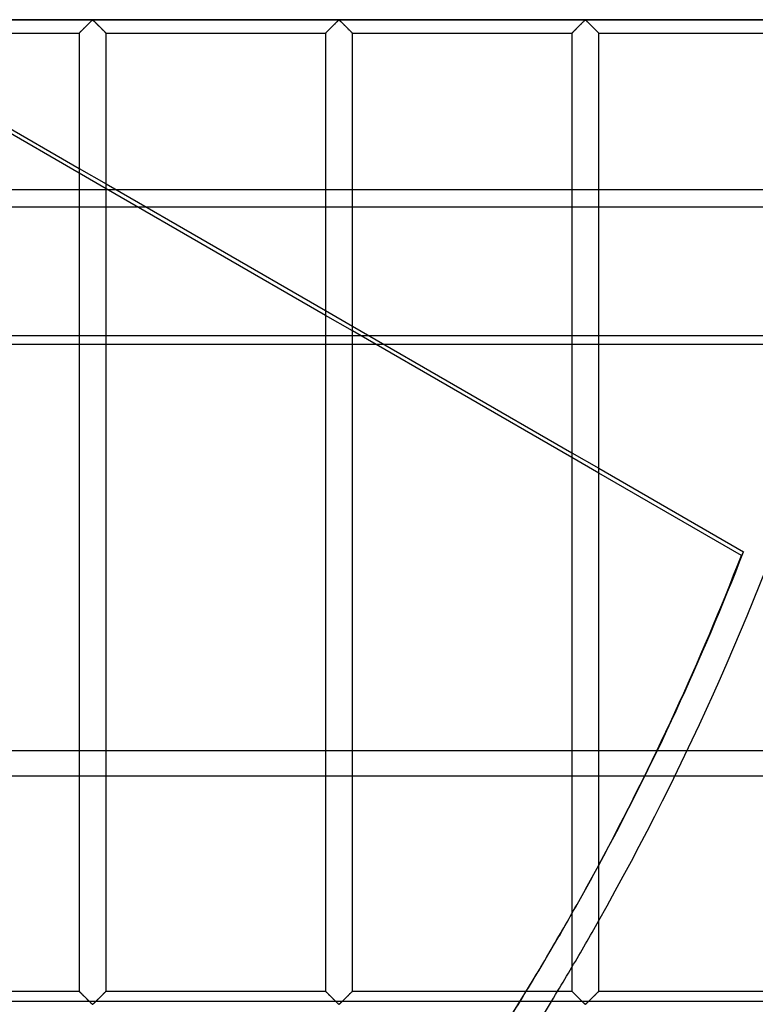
# Model space of a CAD drawing. Header units: millimetres. Extents: x -572 to 572, y -572 to 572.
# Tile 47 of 59: x 354 to 491, y -276 to -92. Entities that reach past the tile are written whole.
import ezdxf

# ---------------------------------------------------------------- set-up
doc = ezdxf.new("R2010")
doc.units = ezdxf.units.MM
doc.layers.add('MAIN-1', color=7, linetype='Continuous')
doc.layers.add('MAIN-2', color=7, linetype='Continuous')

msp = doc.modelspace()

# ---------------------------------------------------------------- linework, layer by layer
at = {"layer": 'MAIN-1'}
for p, q in [((551.25, -91.88), (-551.25, -91.88)), ((365.61, -93.77), (365.71, -93.66)), ((365.71, -93.66), (365.82, -93.55)), ((365.82, -93.55), (365.93, -93.44)), ((365.93, -93.44), (366.05, -93.33)), ((366.05, -93.33), (366.17, -93.21)), ((366.17, -93.21), (366.29, -93.09)), ((366.29, -93.09), (366.41, -92.97)), ((366.41, -92.97), (366.53, -92.85)), ((366.53, -92.85), (366.65, -92.73)), ((366.65, -92.73), (366.76, -92.62)), ((366.76, -92.62), (366.88, -92.5)), ((366.88, -92.5), (366.99, -92.39)), ((366.99, -92.39), (367.1, -92.29)), ((367.1, -92.29), (367.2, -92.19)), ((367.2, -92.19), (367.29, -92.09)), ((367.29, -92.09), (367.39, -92.01)), ((367.39, -92.01), (367.5, -91.95)), ((367.5, -91.95), (367.57, -91.98)), ((367.57, -91.98), (367.63, -92.02)), ((367.63, -92.02), (367.68, -92.07)), ((367.68, -92.07), (367.73, -92.12)), ((367.73, -92.12), (367.79, -92.17)), ((367.79, -92.17), (367.85, -92.23)), ((367.85, -92.23), (367.91, -92.29)), ((367.91, -92.29), (367.97, -92.35)), ((367.97, -92.35), (368.03, -92.41)), ((368.03, -92.41), (368.09, -92.47)), ((368.09, -92.47), (368.16, -92.54)), ((368.16, -92.54), (368.23, -92.6)), ((368.23, -92.6), (368.29, -92.67)), ((368.29, -92.67), (368.36, -92.74)), ((368.36, -92.74), (368.43, -92.8)), ((368.43, -92.8), (368.49, -92.87)), ((368.49, -92.87), (368.56, -92.94)), ((368.56, -92.94), (368.63, -93.01)), ((368.63, -93.01), (368.7, -93.08)), ((368.7, -93.08), (368.77, -93.15)), ((368.77, -93.15), (368.84, -93.22)), ((368.84, -93.22), (368.91, -93.28)), ((368.91, -93.28), (368.97, -93.35)), ((368.97, -93.35), (369.04, -93.42)), ((369.04, -93.42), (369.11, -93.48)), ((369.11, -93.48), (369.17, -93.55)), ((369.17, -93.55), (369.23, -93.61)), ((369.23, -93.61), (369.3, -93.67)), ((369.3, -93.67), (369.36, -93.73)), ((411.55, -93.77), (411.65, -93.66)), ((411.65, -93.66), (411.76, -93.55)), ((411.76, -93.55), (411.87, -93.44)), ((411.87, -93.44), (411.99, -93.33)), ((411.99, -93.33), (412.11, -93.21)), ((412.11, -93.21), (412.23, -93.09)), ((412.23, -93.09), (412.35, -92.97)), ((412.35, -92.97), (412.47, -92.85)), ((412.47, -92.85), (412.58, -92.73)), ((412.58, -92.73), (412.7, -92.62)), ((412.7, -92.62), (412.81, -92.5)), ((412.81, -92.5), (412.93, -92.39)), ((412.93, -92.39), (413.03, -92.29)), ((413.03, -92.29), (413.13, -92.19)), ((413.13, -92.19), (413.23, -92.09)), ((413.23, -92.09), (413.32, -92.01)), ((413.32, -92.01), (413.44, -91.95)), ((413.44, -91.95), (413.51, -91.98)), ((413.51, -91.98), (413.57, -92.02)), ((413.57, -92.02), (413.62, -92.07)), ((413.62, -92.07), (413.67, -92.12)), ((413.67, -92.12), (413.73, -92.17)), ((413.73, -92.17), (413.79, -92.23)), ((413.79, -92.23), (413.84, -92.29)), ((413.84, -92.29), (413.91, -92.35)), ((413.91, -92.35), (413.97, -92.41)), ((413.97, -92.41), (414.03, -92.47)), ((414.03, -92.47), (414.1, -92.54)), ((414.1, -92.54), (414.16, -92.6)), ((414.16, -92.6), (414.23, -92.67)), ((414.23, -92.67), (414.3, -92.74)), ((414.3, -92.74), (414.36, -92.8)), ((414.36, -92.8), (414.43, -92.87)), ((414.43, -92.87), (414.5, -92.94)), ((414.5, -92.94), (414.57, -93.01)), ((414.57, -93.01), (414.64, -93.08)), ((414.64, -93.08), (414.71, -93.15)), ((414.71, -93.15), (414.78, -93.22)), ((414.78, -93.22), (414.84, -93.28)), ((414.84, -93.28), (414.91, -93.35)), ((414.91, -93.35), (414.98, -93.42)), ((414.98, -93.42), (415.04, -93.48)), ((415.04, -93.48), (415.11, -93.55)), ((415.11, -93.55), (415.17, -93.61)), ((415.17, -93.61), (415.23, -93.67)), ((415.23, -93.67), (415.29, -93.73)), ((457.48, -93.77), (457.59, -93.66)), ((457.59, -93.66), (457.7, -93.55)), ((457.7, -93.55), (457.81, -93.44)), ((457.81, -93.44), (457.93, -93.33)), ((457.93, -93.33), (458.04, -93.21)), ((458.04, -93.21), (458.16, -93.09)), ((458.16, -93.09), (458.28, -92.97)), ((458.28, -92.97), (458.4, -92.85)), ((458.4, -92.85), (458.52, -92.73)), ((458.52, -92.73), (458.64, -92.62)), ((458.64, -92.62), (458.75, -92.5)), ((458.75, -92.5), (458.86, -92.39)), ((458.86, -92.39), (458.97, -92.29)), ((458.97, -92.29), (459.07, -92.19)), ((459.07, -92.19), (459.17, -92.09)), ((459.17, -92.09), (459.26, -92.01)), ((459.26, -92.01), (459.37, -91.95)), ((459.37, -91.95), (459.45, -91.98)), ((459.45, -91.98), (459.5, -92.02)), ((459.5, -92.02), (459.56, -92.07)), ((459.56, -92.07), (459.61, -92.12)), ((459.61, -92.12), (459.67, -92.17)), ((459.67, -92.17), (459.72, -92.23)), ((459.72, -92.23), (459.78, -92.29)), ((459.78, -92.29), (459.84, -92.35)), ((459.84, -92.35), (459.91, -92.41)), ((459.91, -92.41), (459.97, -92.47)), ((459.97, -92.47), (460.03, -92.54)), ((460.03, -92.54), (460.1, -92.6)), ((460.1, -92.6), (460.17, -92.67)), ((460.17, -92.67), (460.23, -92.74)), ((460.23, -92.74), (460.3, -92.8)), ((460.3, -92.8), (460.37, -92.87)), ((460.37, -92.87), (460.44, -92.94)), ((460.44, -92.94), (460.51, -93.01)), ((460.51, -93.01), (460.58, -93.08)), ((460.58, -93.08), (460.65, -93.15)), ((460.65, -93.15), (460.71, -93.22)), ((460.71, -93.22), (460.78, -93.28)), ((460.78, -93.28), (460.85, -93.35)), ((460.85, -93.35), (460.92, -93.42)), ((460.92, -93.42), (460.98, -93.48)), ((460.98, -93.48), (461.05, -93.55)), ((461.05, -93.55), (461.11, -93.61)), ((461.11, -93.61), (461.17, -93.67)), ((461.17, -93.67), (461.23, -93.73)), ((324.06, -94.38), (365, -94.38)), ((365, -94.38), (365.01, -94.37)), ((365, -94.38), (365, -273.12)), ((365.01, -94.37), (365.03, -94.35)), ((365.03, -94.35), (365.06, -94.31)), ((365.06, -94.31), (365.11, -94.27)), ((365.11, -94.27), (365.17, -94.21)), ((365.17, -94.21), (365.24, -94.14)), ((365.24, -94.14), (365.32, -94.06)), ((365.32, -94.06), (365.41, -93.97)), ((365.41, -93.97), (365.51, -93.87)), ((365.51, -93.87), (365.61, -93.77)), ((369.36, -93.73), (369.42, -93.79)), ((369.42, -93.79), (369.47, -93.85)), ((369.47, -93.85), (369.53, -93.91)), ((369.53, -93.91), (369.59, -93.96)), ((369.59, -93.96), (369.64, -94.01)), ((369.64, -94.01), (369.69, -94.06)), ((369.69, -94.06), (369.74, -94.11)), ((369.74, -94.11), (369.78, -94.16)), ((369.78, -94.16), (369.82, -94.2)), ((369.82, -94.2), (369.86, -94.23)), ((369.86, -94.23), (369.89, -94.27)), ((369.89, -94.27), (369.92, -94.29)), ((369.92, -94.29), (369.94, -94.32)), ((369.94, -94.32), (369.96, -94.34)), ((369.96, -94.34), (369.98, -94.35)), ((369.98, -94.35), (369.99, -94.37)), ((369.99, -94.37), (370, -94.37)), ((370, -94.37), (370, -94.38)), ((370, -273.12), (370, -94.38)), ((370, -94.38), (410.94, -94.38)), ((410.94, -94.38), (410.95, -94.37)), ((410.94, -94.38), (410.94, -273.12)), ((410.95, -94.37), (410.97, -94.35)), ((410.97, -94.35), (411, -94.31)), ((411, -94.31), (411.05, -94.27)), ((411.05, -94.27), (411.11, -94.21)), ((411.11, -94.21), (411.18, -94.14)), ((411.18, -94.14), (411.26, -94.06)), ((411.26, -94.06), (411.35, -93.97)), ((411.35, -93.97), (411.44, -93.87)), ((411.44, -93.87), (411.55, -93.77)), ((415.29, -93.73), (415.35, -93.79)), ((415.35, -93.79), (415.41, -93.85)), ((415.41, -93.85), (415.47, -93.91)), ((415.47, -93.91), (415.52, -93.96)), ((415.52, -93.96), (415.58, -94.01)), ((415.58, -94.01), (415.63, -94.06)), ((415.63, -94.06), (415.67, -94.11)), ((415.67, -94.11), (415.72, -94.16)), ((415.72, -94.16), (415.76, -94.2)), ((415.76, -94.2), (415.79, -94.23)), ((415.79, -94.23), (415.83, -94.27)), ((415.83, -94.27), (415.86, -94.29)), ((415.86, -94.29), (415.88, -94.32)), ((415.88, -94.32), (415.9, -94.34)), ((415.9, -94.34), (415.92, -94.35)), ((415.92, -94.35), (415.93, -94.37)), ((415.93, -94.37), (415.93, -94.37)), ((415.93, -94.37), (415.94, -94.38)), ((415.94, -273.12), (415.94, -94.38)), ((415.94, -94.38), (456.88, -94.38)), ((456.88, -94.37), (456.9, -94.35)), ((456.88, -94.38), (456.88, -94.37)), ((456.88, -94.38), (456.88, -273.12)), ((456.9, -94.35), (456.94, -94.31)), ((456.94, -94.31), (456.98, -94.27)), ((456.98, -94.27), (457.04, -94.21)), ((457.04, -94.21), (457.11, -94.14)), ((457.11, -94.14), (457.2, -94.06)), ((457.2, -94.06), (457.28, -93.97)), ((457.28, -93.97), (457.38, -93.87)), ((457.38, -93.87), (457.48, -93.77)), ((461.23, -93.73), (461.29, -93.79)), ((461.29, -93.79), (461.35, -93.85)), ((461.35, -93.85), (461.41, -93.91)), ((461.41, -93.91), (461.46, -93.96)), ((461.46, -93.96), (461.51, -94.01)), ((461.51, -94.01), (461.56, -94.06)), ((461.56, -94.06), (461.61, -94.11)), ((461.61, -94.11), (461.65, -94.16)), ((461.65, -94.16), (461.69, -94.2)), ((461.69, -94.2), (461.73, -94.23)), ((461.73, -94.23), (461.76, -94.27)), ((461.76, -94.27), (461.79, -94.29)), ((461.79, -94.29), (461.82, -94.32)), ((461.82, -94.32), (461.84, -94.34)), ((461.84, -94.34), (461.85, -94.35)), ((461.85, -94.35), (461.86, -94.37)), ((461.86, -94.37), (461.87, -94.37)), ((461.87, -94.37), (461.87, -94.38)), ((461.87, -273.12), (461.87, -94.38)), ((461.87, -94.38), (502.81, -94.38)), ((324.06, -95.98), (365, -119.61)), ((365, -120.52), (324.06, -96.88)), ((370, -122.5), (410.94, -146.14)), ((410.94, -147.04), (370, -123.4)), ((377.44, -126.8), (410.94, -126.8)), ((415.94, -126.8), (456.88, -126.8)), ((461.87, -126.8), (502.81, -126.8)), ((415.94, -149.02), (456.88, -172.66)), ((456.88, -173.56), (415.94, -149.92)), ((456.88, -150.84), (419.09, -150.84)), ((421.77, -152.39), (456.88, -152.39)), ((502.81, -150.84), (461.87, -150.84)), ((461.87, -152.39), (502.81, -152.39)), ((461.87, -175.54), (488.88, -191.13)), ((488.49, -191.81), (461.87, -176.45)), ((488.88, -191.13), (488.49, -191.81)), ((472.79, -228.22), (478.35, -228.22)), ((476.05, -232.98), (470.47, -232.98)), ((454.86, -262.16), (454.47, -262.84)), ((324.06, -273.12), (365, -273.12)), ((365, -273.13), (365, -273.12)), ((365.01, -273.13), (365, -273.13)), ((365.02, -273.15), (365.01, -273.13)), ((365.04, -273.16), (365.02, -273.15)), ((365.06, -273.18), (365.04, -273.16)), ((365.08, -273.21), (365.06, -273.18)), ((365.11, -273.23), (365.08, -273.21)), ((365.14, -273.27), (365.11, -273.23)), ((365.18, -273.3), (365.14, -273.27)), ((365.22, -273.34), (365.18, -273.3)), ((365.26, -273.39), (365.22, -273.34)), ((365.31, -273.44), (365.26, -273.39)), ((365.36, -273.49), (365.31, -273.44)), ((365.41, -273.54), (365.36, -273.49)), ((365.47, -273.59), (365.41, -273.54)), ((365.53, -273.65), (365.47, -273.59)), ((365.58, -273.71), (365.53, -273.65)), ((369.49, -273.63), (369.39, -273.73)), ((369.59, -273.53), (369.49, -273.63)), ((369.68, -273.44), (369.59, -273.53)), ((369.76, -273.36), (369.68, -273.44)), ((369.83, -273.29), (369.76, -273.36)), ((369.89, -273.23), (369.83, -273.29)), ((369.94, -273.19), (369.89, -273.23)), ((369.97, -273.15), (369.94, -273.19)), ((369.99, -273.13), (369.97, -273.15)), ((370, -273.12), (369.99, -273.13)), ((370, -273.12), (410.94, -273.12)), ((410.94, -273.13), (410.94, -273.12)), ((410.95, -273.13), (410.94, -273.13)), ((410.96, -273.15), (410.95, -273.13)), ((410.97, -273.16), (410.96, -273.15)), ((411, -273.18), (410.97, -273.16)), ((411.02, -273.21), (411, -273.18)), ((411.05, -273.23), (411.02, -273.21)), ((411.08, -273.27), (411.05, -273.23)), ((411.12, -273.3), (411.08, -273.27)), ((411.16, -273.34), (411.12, -273.3)), ((411.2, -273.39), (411.16, -273.34)), ((411.25, -273.44), (411.2, -273.39)), ((411.3, -273.49), (411.25, -273.44)), ((411.35, -273.54), (411.3, -273.49)), ((411.41, -273.59), (411.35, -273.54)), ((411.46, -273.65), (411.41, -273.59)), ((411.52, -273.71), (411.46, -273.65)), ((415.43, -273.63), (415.33, -273.73)), ((415.53, -273.53), (415.43, -273.63)), ((415.62, -273.44), (415.53, -273.53)), ((415.7, -273.36), (415.62, -273.44)), ((415.77, -273.29), (415.7, -273.36)), ((415.83, -273.23), (415.77, -273.29)), ((415.87, -273.19), (415.83, -273.23)), ((415.91, -273.15), (415.87, -273.19)), ((415.93, -273.13), (415.91, -273.15)), ((415.94, -273.12), (415.93, -273.13)), ((415.94, -273.12), (456.88, -273.12)), ((456.88, -273.13), (456.88, -273.12)), ((456.89, -273.13), (456.88, -273.13)), ((456.9, -273.15), (456.89, -273.13)), ((456.91, -273.16), (456.9, -273.15)), ((456.93, -273.18), (456.91, -273.16)), ((456.96, -273.21), (456.93, -273.18)), ((456.99, -273.23), (456.96, -273.21)), ((457.02, -273.27), (456.99, -273.23)), ((457.06, -273.3), (457.02, -273.27)), ((457.1, -273.34), (457.06, -273.3)), ((457.14, -273.39), (457.1, -273.34)), ((457.19, -273.44), (457.14, -273.39)), ((457.24, -273.49), (457.19, -273.44)), ((457.29, -273.54), (457.24, -273.49)), ((457.34, -273.59), (457.29, -273.54)), ((457.4, -273.65), (457.34, -273.59)), ((457.46, -273.71), (457.4, -273.65)), ((461.37, -273.63), (461.27, -273.73)), ((461.47, -273.53), (461.37, -273.63)), ((461.55, -273.44), (461.47, -273.53)), ((461.64, -273.36), (461.55, -273.44)), ((461.71, -273.29), (461.64, -273.36)), ((461.77, -273.23), (461.71, -273.29)), ((461.81, -273.19), (461.77, -273.23)), ((461.85, -273.15), (461.81, -273.19)), ((461.87, -273.13), (461.85, -273.15)), ((461.87, -273.12), (461.87, -273.13)), ((461.87, -273.12), (502.81, -273.12)), ((365.64, -273.77), (365.58, -273.71)), ((365.7, -273.83), (365.64, -273.77)), ((365.77, -273.89), (365.7, -273.83)), ((365.83, -273.95), (365.77, -273.89)), ((365.89, -274.02), (365.83, -273.95)), ((365.96, -274.08), (365.89, -274.02)), ((366.03, -274.15), (365.96, -274.08)), ((366.09, -274.22), (366.03, -274.15)), ((366.16, -274.28), (366.09, -274.22)), ((366.23, -274.35), (366.16, -274.28)), ((366.3, -274.42), (366.23, -274.35)), ((366.37, -274.49), (366.3, -274.42)), ((366.44, -274.56), (366.37, -274.49)), ((366.51, -274.63), (366.44, -274.56)), ((366.57, -274.7), (366.51, -274.63)), ((366.64, -274.76), (366.57, -274.7)), ((366.71, -274.83), (366.64, -274.76)), ((366.77, -274.9), (366.71, -274.83)), ((366.84, -274.96), (366.77, -274.9)), ((366.91, -275.03), (366.84, -274.96)), ((366.97, -275.09), (366.91, -275.03)), ((367.03, -275.15), (366.97, -275.09)), ((367.09, -275.21), (367.03, -275.15)), ((367.15, -275.27), (367.09, -275.21)), ((367.21, -275.33), (367.15, -275.27)), ((367.27, -275.38), (367.21, -275.33)), ((367.32, -275.43), (367.27, -275.38)), ((367.37, -275.48), (367.32, -275.43)), ((367.43, -275.52), (367.37, -275.48)), ((367.61, -275.49), (367.5, -275.55)), ((367.71, -275.41), (367.61, -275.49)), ((367.8, -275.31), (367.71, -275.41)), ((367.9, -275.21), (367.8, -275.31)), ((368.01, -275.11), (367.9, -275.21)), ((368.12, -275), (368.01, -275.11)), ((368.24, -274.88), (368.12, -275)), ((368.35, -274.77), (368.24, -274.88)), ((368.47, -274.65), (368.35, -274.77)), ((368.59, -274.53), (368.47, -274.65)), ((368.71, -274.41), (368.59, -274.53)), ((368.83, -274.29), (368.71, -274.41)), ((368.95, -274.17), (368.83, -274.29)), ((369.07, -274.06), (368.95, -274.17)), ((369.18, -273.95), (369.07, -274.06)), ((369.29, -273.84), (369.18, -273.95)), ((369.39, -273.73), (369.29, -273.84)), ((411.58, -273.77), (411.52, -273.71)), ((411.64, -273.83), (411.58, -273.77)), ((411.7, -273.89), (411.64, -273.83)), ((411.77, -273.95), (411.7, -273.89)), ((411.83, -274.02), (411.77, -273.95)), ((411.9, -274.08), (411.83, -274.02)), ((411.96, -274.15), (411.9, -274.08)), ((412.03, -274.22), (411.96, -274.15)), ((412.1, -274.28), (412.03, -274.22)), ((412.17, -274.35), (412.1, -274.28)), ((412.24, -274.42), (412.17, -274.35)), ((412.31, -274.49), (412.24, -274.42)), ((412.37, -274.56), (412.31, -274.49)), ((412.44, -274.63), (412.37, -274.56)), ((412.51, -274.7), (412.44, -274.63)), ((412.58, -274.76), (412.51, -274.7)), ((412.65, -274.83), (412.58, -274.76)), ((412.71, -274.9), (412.65, -274.83)), ((412.78, -274.96), (412.71, -274.9)), ((412.84, -275.03), (412.78, -274.96)), ((412.91, -275.09), (412.84, -275.03)), ((412.97, -275.15), (412.91, -275.09)), ((413.03, -275.21), (412.97, -275.15)), ((413.09, -275.27), (413.03, -275.21)), ((413.15, -275.33), (413.09, -275.27)), ((413.2, -275.38), (413.15, -275.33)), ((413.26, -275.43), (413.2, -275.38)), ((413.31, -275.48), (413.26, -275.43)), ((413.36, -275.52), (413.31, -275.48)), ((413.55, -275.49), (413.44, -275.55)), ((413.64, -275.41), (413.55, -275.49)), ((413.74, -275.31), (413.64, -275.41)), ((413.84, -275.21), (413.74, -275.31)), ((413.95, -275.11), (413.84, -275.21)), ((414.06, -275), (413.95, -275.11)), ((414.17, -274.88), (414.06, -275)), ((414.29, -274.77), (414.17, -274.88)), ((414.41, -274.65), (414.29, -274.77)), ((414.53, -274.53), (414.41, -274.65)), ((414.65, -274.41), (414.53, -274.53)), ((414.77, -274.29), (414.65, -274.41)), ((414.89, -274.17), (414.77, -274.29)), ((415, -274.06), (414.89, -274.17)), ((415.12, -273.95), (415, -274.06)), ((415.22, -273.84), (415.12, -273.95)), ((415.33, -273.73), (415.22, -273.84)), ((457.52, -273.77), (457.46, -273.71)), ((457.58, -273.83), (457.52, -273.77)), ((457.64, -273.89), (457.58, -273.83)), ((457.7, -273.95), (457.64, -273.89)), ((457.77, -274.02), (457.7, -273.95)), ((457.83, -274.08), (457.77, -274.02)), ((457.9, -274.15), (457.83, -274.08)), ((457.97, -274.22), (457.9, -274.15)), ((458.04, -274.28), (457.97, -274.22)), ((458.1, -274.35), (458.04, -274.28)), ((458.17, -274.42), (458.1, -274.35)), ((458.24, -274.49), (458.17, -274.42)), ((458.31, -274.56), (458.24, -274.49)), ((458.38, -274.63), (458.31, -274.56)), ((458.45, -274.7), (458.38, -274.63)), ((458.52, -274.76), (458.45, -274.7)), ((458.58, -274.83), (458.52, -274.76)), ((458.65, -274.9), (458.58, -274.83)), ((458.72, -274.96), (458.65, -274.9)), ((458.78, -275.03), (458.72, -274.96)), ((458.84, -275.09), (458.78, -275.03)), ((458.91, -275.15), (458.84, -275.09)), ((458.97, -275.21), (458.91, -275.15)), ((459.03, -275.27), (458.97, -275.21)), ((459.08, -275.33), (459.03, -275.27)), ((459.14, -275.38), (459.08, -275.33)), ((459.19, -275.43), (459.14, -275.38)), ((459.25, -275.48), (459.19, -275.43)), ((459.3, -275.52), (459.25, -275.48)), ((459.49, -275.49), (459.37, -275.55)), ((459.58, -275.41), (459.49, -275.49)), ((459.68, -275.31), (459.58, -275.41)), ((459.78, -275.21), (459.68, -275.31)), ((459.89, -275.11), (459.78, -275.21)), ((460, -275), (459.89, -275.11)), ((460.11, -274.88), (460, -275)), ((460.23, -274.77), (460.11, -274.88)), ((460.35, -274.65), (460.23, -274.77)), ((460.47, -274.53), (460.35, -274.65)), ((460.59, -274.41), (460.47, -274.53)), ((460.71, -274.29), (460.59, -274.41)), ((460.82, -274.17), (460.71, -274.29)), ((460.94, -274.06), (460.82, -274.17)), ((461.05, -273.95), (460.94, -274.06)), ((461.16, -273.84), (461.05, -273.95)), ((461.27, -273.73), (461.16, -273.84)), ((367.5, -275.55), (367.43, -275.52)), ((413.44, -275.55), (413.36, -275.52)), ((459.37, -275.55), (459.3, -275.52))]:
    msp.add_line(p, q, dxfattribs=at)
for start, end in [(330.6288, 341.5689), (328.9805, 329.5453)]:
    msp.add_arc((0, 0), 530, start, end, dxfattribs=at)
for centre, major_axis, start_param, end_param in [((0.2, 0.34), (-454.66, 262.5), -3.113857, -2.989579), ((-0.2, -0.34), (454.66, -262.5), 0.029324, 0.152013), ((-0.2, -0.34), (454.66, -262.5), 0, 0.009365), ((0.2, 0.34), (-454.66, 262.5), 3.141593, 3.149427), ((-0.2, -0.34), (454.66, -262.5), -0.023063, 0)]:
    msp.add_ellipse(centre, major_axis=major_axis, ratio=0.987688, start_param=start_param, end_param=end_param, dxfattribs=at)
at = {"layer": 'MAIN-2'}
for p, q in [((-548.75, -91.88), (548.75, -91.88)), ((365.74, -93.63), (365.66, -93.72)), ((365.83, -93.54), (365.74, -93.63)), ((365.92, -93.45), (365.83, -93.54)), ((366.02, -93.36), (365.92, -93.45)), ((366.11, -93.27), (366.02, -93.36)), ((366.21, -93.17), (366.11, -93.27)), ((366.3, -93.07), (366.21, -93.17)), ((366.4, -92.98), (366.3, -93.07)), ((366.5, -92.88), (366.4, -92.98)), ((366.59, -92.79), (366.5, -92.88)), ((366.69, -92.69), (366.59, -92.79)), ((366.78, -92.6), (366.69, -92.69)), ((366.87, -92.51), (366.78, -92.6)), ((366.96, -92.42), (366.87, -92.51)), ((367.05, -92.33), (366.96, -92.42)), ((367.13, -92.25), (367.05, -92.33)), ((367.21, -92.17), (367.13, -92.25)), ((367.29, -92.09), (367.21, -92.17)), ((367.37, -92.03), (367.29, -92.09)), ((367.44, -91.96), (367.37, -92.03)), ((367.56, -91.96), (367.44, -91.96)), ((367.63, -92.03), (367.56, -91.96)), ((367.71, -92.09), (367.63, -92.03)), ((367.79, -92.17), (367.71, -92.09)), ((367.87, -92.25), (367.79, -92.17)), ((367.95, -92.33), (367.87, -92.25)), ((368.04, -92.42), (367.95, -92.33)), ((368.13, -92.51), (368.04, -92.42)), ((368.22, -92.6), (368.13, -92.51)), ((368.31, -92.69), (368.22, -92.6)), ((368.41, -92.79), (368.31, -92.69)), ((368.5, -92.88), (368.41, -92.79)), ((368.6, -92.98), (368.5, -92.88)), ((368.7, -93.07), (368.6, -92.98)), ((368.79, -93.17), (368.7, -93.07)), ((368.89, -93.27), (368.79, -93.17)), ((368.98, -93.36), (368.89, -93.27)), ((369.08, -93.45), (368.98, -93.36)), ((369.17, -93.54), (369.08, -93.45)), ((369.26, -93.63), (369.17, -93.54)), ((369.34, -93.72), (369.26, -93.63)), ((411.68, -93.63), (411.6, -93.72)), ((411.77, -93.54), (411.68, -93.63)), ((411.86, -93.45), (411.77, -93.54)), ((411.95, -93.36), (411.86, -93.45)), ((412.05, -93.27), (411.95, -93.36)), ((412.14, -93.17), (412.05, -93.27)), ((412.24, -93.07), (412.14, -93.17)), ((412.34, -92.98), (412.24, -93.07)), ((412.43, -92.88), (412.34, -92.98)), ((412.53, -92.79), (412.43, -92.88)), ((412.62, -92.69), (412.53, -92.79)), ((412.72, -92.6), (412.62, -92.69)), ((412.81, -92.51), (412.72, -92.6)), ((412.9, -92.42), (412.81, -92.51)), ((412.99, -92.33), (412.9, -92.42)), ((413.07, -92.25), (412.99, -92.33)), ((413.15, -92.17), (413.07, -92.25)), ((413.23, -92.09), (413.15, -92.17)), ((413.3, -92.03), (413.23, -92.09)), ((413.38, -91.96), (413.3, -92.03)), ((413.49, -91.96), (413.38, -91.96)), ((413.57, -92.03), (413.49, -91.96)), ((413.65, -92.09), (413.57, -92.03)), ((413.72, -92.17), (413.65, -92.09)), ((413.8, -92.25), (413.72, -92.17)), ((413.89, -92.33), (413.8, -92.25)), ((413.98, -92.42), (413.89, -92.33)), ((414.07, -92.51), (413.98, -92.42)), ((414.16, -92.6), (414.07, -92.51)), ((414.25, -92.69), (414.16, -92.6)), ((414.35, -92.79), (414.25, -92.69)), ((414.44, -92.88), (414.35, -92.79)), ((414.54, -92.98), (414.44, -92.88)), ((414.63, -93.07), (414.54, -92.98)), ((414.73, -93.17), (414.63, -93.07)), ((414.83, -93.27), (414.73, -93.17)), ((414.92, -93.36), (414.83, -93.27)), ((415.02, -93.45), (414.92, -93.36)), ((415.11, -93.54), (415.02, -93.45)), ((415.19, -93.63), (415.11, -93.54)), ((415.28, -93.72), (415.19, -93.63)), ((457.62, -93.63), (457.53, -93.72)), ((457.71, -93.54), (457.62, -93.63)), ((457.8, -93.45), (457.71, -93.54)), ((457.89, -93.36), (457.8, -93.45)), ((457.99, -93.27), (457.89, -93.36)), ((458.08, -93.17), (457.99, -93.27)), ((458.18, -93.07), (458.08, -93.17)), ((458.27, -92.98), (458.18, -93.07)), ((458.37, -92.88), (458.27, -92.98)), ((458.47, -92.79), (458.37, -92.88)), ((458.56, -92.69), (458.47, -92.79)), ((458.65, -92.6), (458.56, -92.69)), ((458.75, -92.51), (458.65, -92.6)), ((458.84, -92.42), (458.75, -92.51)), ((458.92, -92.33), (458.84, -92.42)), ((459.01, -92.25), (458.92, -92.33)), ((459.09, -92.17), (459.01, -92.25)), ((459.17, -92.09), (459.09, -92.17)), ((459.24, -92.03), (459.17, -92.09)), ((459.32, -91.96), (459.24, -92.03)), ((459.43, -91.96), (459.32, -91.96)), ((459.51, -92.03), (459.43, -91.96)), ((459.58, -92.09), (459.51, -92.03)), ((459.66, -92.17), (459.58, -92.09)), ((459.74, -92.25), (459.66, -92.17)), ((459.83, -92.33), (459.74, -92.25)), ((459.91, -92.42), (459.83, -92.33)), ((460, -92.51), (459.91, -92.42)), ((460.1, -92.6), (460, -92.51)), ((460.19, -92.69), (460.1, -92.6)), ((460.28, -92.79), (460.19, -92.69)), ((460.38, -92.88), (460.28, -92.79)), ((460.48, -92.98), (460.38, -92.88)), ((460.57, -93.07), (460.48, -92.98)), ((460.67, -93.17), (460.57, -93.07)), ((460.76, -93.27), (460.67, -93.17)), ((460.86, -93.36), (460.76, -93.27)), ((460.95, -93.45), (460.86, -93.36)), ((461.04, -93.54), (460.95, -93.45)), ((461.13, -93.63), (461.04, -93.54)), ((461.22, -93.72), (461.13, -93.63)), ((365.01, -94.37), (365, -94.38)), ((365.02, -94.36), (365.01, -94.37)), ((365.04, -94.33), (365.02, -94.36)), ((365.07, -94.3), (365.04, -94.33)), ((365.11, -94.26), (365.07, -94.3)), ((365.16, -94.22), (365.11, -94.26)), ((365.21, -94.16), (365.16, -94.22)), ((365.27, -94.1), (365.21, -94.16)), ((365.34, -94.03), (365.27, -94.1)), ((365.42, -93.96), (365.34, -94.03)), ((365.49, -93.88), (365.42, -93.96)), ((365.57, -93.8), (365.49, -93.88)), ((365.66, -93.72), (365.57, -93.8)), ((369.43, -93.8), (369.34, -93.72)), ((369.51, -93.88), (369.43, -93.8)), ((369.58, -93.96), (369.51, -93.88)), ((369.66, -94.03), (369.58, -93.96)), ((369.73, -94.1), (369.66, -94.03)), ((369.79, -94.16), (369.73, -94.1)), ((369.84, -94.22), (369.79, -94.16)), ((369.89, -94.26), (369.84, -94.22)), ((369.93, -94.3), (369.89, -94.26)), ((369.96, -94.33), (369.93, -94.3)), ((369.98, -94.36), (369.96, -94.33)), ((369.99, -94.37), (369.98, -94.36)), ((370, -94.38), (369.99, -94.37)), ((410.96, -94.36), (410.94, -94.37)), ((410.94, -94.37), (410.94, -94.38)), ((410.98, -94.33), (410.96, -94.36)), ((411.01, -94.3), (410.98, -94.33)), ((411.05, -94.26), (411.01, -94.3)), ((411.1, -94.22), (411.05, -94.26)), ((411.15, -94.16), (411.1, -94.22)), ((411.21, -94.1), (411.15, -94.16)), ((411.28, -94.03), (411.21, -94.1)), ((411.35, -93.96), (411.28, -94.03)), ((411.43, -93.88), (411.35, -93.96)), ((411.51, -93.8), (411.43, -93.88)), ((411.6, -93.72), (411.51, -93.8)), ((415.36, -93.8), (415.28, -93.72)), ((415.44, -93.88), (415.36, -93.8)), ((415.52, -93.96), (415.44, -93.88)), ((415.6, -94.03), (415.52, -93.96)), ((415.66, -94.1), (415.6, -94.03)), ((415.72, -94.16), (415.66, -94.1)), ((415.78, -94.22), (415.72, -94.16)), ((415.83, -94.26), (415.78, -94.22)), ((415.87, -94.3), (415.83, -94.26)), ((415.9, -94.33), (415.87, -94.3)), ((415.92, -94.36), (415.9, -94.33)), ((415.93, -94.37), (415.92, -94.36)), ((415.94, -94.38), (415.93, -94.37)), ((456.89, -94.36), (456.88, -94.37)), ((456.88, -94.37), (456.88, -94.38)), ((456.92, -94.33), (456.89, -94.36)), ((456.95, -94.3), (456.92, -94.33)), ((456.99, -94.26), (456.95, -94.3)), ((457.03, -94.22), (456.99, -94.26)), ((457.09, -94.16), (457.03, -94.22)), ((457.15, -94.1), (457.09, -94.16)), ((457.22, -94.03), (457.15, -94.1)), ((457.29, -93.96), (457.22, -94.03)), ((457.37, -93.88), (457.29, -93.96)), ((457.45, -93.8), (457.37, -93.88)), ((457.53, -93.72), (457.45, -93.8)), ((461.3, -93.8), (461.22, -93.72)), ((461.38, -93.88), (461.3, -93.8)), ((461.46, -93.96), (461.38, -93.88)), ((461.53, -94.03), (461.46, -93.96)), ((461.6, -94.1), (461.53, -94.03)), ((461.66, -94.16), (461.6, -94.1)), ((461.72, -94.22), (461.66, -94.16)), ((461.76, -94.26), (461.72, -94.22)), ((461.8, -94.3), (461.76, -94.26)), ((461.83, -94.33), (461.8, -94.3)), ((461.86, -94.36), (461.83, -94.33)), ((461.87, -94.37), (461.86, -94.36)), ((461.87, -94.38), (461.87, -94.37)), ((365, -119.61), (370, -122.5)), ((370, -123.4), (365, -120.52)), ((527.5, -123.59), (-527.5, -123.59)), ((-377.44, -126.8), (377.44, -126.8)), ((410.94, -126.8), (415.94, -126.8)), ((456.88, -126.8), (461.87, -126.8)), ((410.94, -146.14), (415.94, -149.02)), ((415.94, -149.92), (410.94, -147.04)), ((-421.77, -152.39), (421.77, -152.39)), ((419.09, -150.84), (-419.09, -150.84)), ((461.87, -150.84), (456.88, -150.84)), ((456.88, -152.39), (461.87, -152.39)), ((456.88, -172.66), (461.87, -175.54)), ((461.87, -176.45), (456.88, -173.56)), ((237.46, -228.22), (472.79, -228.22)), ((478.35, -228.22), (527.5, -228.22)), ((470.47, -232.98), (245.7, -232.98)), ((527.5, -232.98), (476.05, -232.98)), ((365, -273.12), (365.01, -273.13)), ((365.01, -273.13), (365.02, -273.14)), ((365.02, -273.14), (365.04, -273.17)), ((365.04, -273.17), (365.07, -273.2)), ((365.07, -273.2), (365.11, -273.24)), ((365.11, -273.24), (365.16, -273.28)), ((365.16, -273.28), (365.21, -273.34)), ((365.21, -273.34), (365.27, -273.4)), ((365.27, -273.4), (365.34, -273.47)), ((365.34, -273.47), (365.42, -273.54)), ((365.42, -273.54), (365.49, -273.62)), ((365.49, -273.62), (365.57, -273.7)), ((369.43, -273.7), (369.51, -273.62)), ((369.51, -273.62), (369.58, -273.54)), ((369.58, -273.54), (369.66, -273.47)), ((369.66, -273.47), (369.73, -273.4)), ((369.73, -273.4), (369.79, -273.34)), ((369.79, -273.34), (369.84, -273.28)), ((369.84, -273.28), (369.89, -273.24)), ((369.89, -273.24), (369.93, -273.2)), ((369.93, -273.2), (369.96, -273.17)), ((369.96, -273.17), (369.98, -273.14)), ((369.98, -273.14), (369.99, -273.13)), ((369.99, -273.13), (370, -273.12)), ((410.94, -273.12), (410.94, -273.13)), ((410.94, -273.13), (410.96, -273.14)), ((410.96, -273.14), (410.98, -273.17)), ((410.98, -273.17), (411.01, -273.2)), ((411.01, -273.2), (411.05, -273.24)), ((411.05, -273.24), (411.1, -273.28)), ((411.1, -273.28), (411.15, -273.34)), ((411.15, -273.34), (411.21, -273.4)), ((411.21, -273.4), (411.28, -273.47)), ((411.28, -273.47), (411.35, -273.54)), ((411.35, -273.54), (411.43, -273.62)), ((411.43, -273.62), (411.51, -273.7)), ((415.36, -273.7), (415.44, -273.62)), ((415.44, -273.62), (415.52, -273.54)), ((415.52, -273.54), (415.6, -273.47)), ((415.6, -273.47), (415.66, -273.4)), ((415.66, -273.4), (415.72, -273.34)), ((415.72, -273.34), (415.78, -273.28)), ((415.78, -273.28), (415.83, -273.24)), ((415.83, -273.24), (415.87, -273.2)), ((415.87, -273.2), (415.9, -273.17)), ((415.9, -273.17), (415.92, -273.14)), ((415.92, -273.14), (415.93, -273.13)), ((415.93, -273.13), (415.94, -273.12)), ((456.88, -273.12), (456.88, -273.13)), ((456.88, -273.13), (456.89, -273.14)), ((456.89, -273.14), (456.92, -273.17)), ((456.92, -273.17), (456.95, -273.2)), ((456.95, -273.2), (456.99, -273.24)), ((456.99, -273.24), (457.03, -273.28)), ((457.03, -273.28), (457.09, -273.34)), ((457.09, -273.34), (457.15, -273.4)), ((457.15, -273.4), (457.22, -273.47)), ((457.22, -273.47), (457.29, -273.54)), ((457.29, -273.54), (457.37, -273.62)), ((457.37, -273.62), (457.45, -273.7)), ((461.3, -273.7), (461.38, -273.62)), ((461.38, -273.62), (461.46, -273.54)), ((461.46, -273.54), (461.53, -273.47)), ((461.53, -273.47), (461.6, -273.4)), ((461.6, -273.4), (461.66, -273.34)), ((461.66, -273.34), (461.72, -273.28)), ((461.72, -273.28), (461.76, -273.24)), ((461.76, -273.24), (461.8, -273.2)), ((461.8, -273.2), (461.83, -273.17)), ((461.83, -273.17), (461.86, -273.14)), ((461.86, -273.14), (461.87, -273.13)), ((461.87, -273.13), (461.87, -273.12)), ((527.5, -275.01), (-527.5, -275.01)), ((365.57, -273.7), (365.66, -273.78)), ((365.66, -273.78), (365.74, -273.87)), ((365.74, -273.87), (365.83, -273.96)), ((365.83, -273.96), (365.92, -274.05)), ((365.92, -274.05), (366.02, -274.14)), ((366.02, -274.14), (366.11, -274.23)), ((366.11, -274.23), (366.21, -274.33)), ((366.21, -274.33), (366.3, -274.43)), ((366.3, -274.43), (366.4, -274.52)), ((366.4, -274.52), (366.5, -274.62)), ((366.5, -274.62), (366.59, -274.71)), ((366.59, -274.71), (366.69, -274.81)), ((366.69, -274.81), (366.78, -274.9)), ((366.78, -274.9), (366.87, -274.99)), ((366.87, -274.99), (366.96, -275.08)), ((366.96, -275.08), (367.05, -275.17)), ((367.05, -275.17), (367.13, -275.25)), ((367.13, -275.25), (367.21, -275.33)), ((367.21, -275.33), (367.29, -275.41)), ((367.29, -275.41), (367.37, -275.47)), ((367.37, -275.47), (367.44, -275.54)), ((367.56, -275.54), (367.63, -275.47)), ((367.63, -275.47), (367.71, -275.41)), ((367.71, -275.41), (367.79, -275.33)), ((367.79, -275.33), (367.87, -275.25)), ((367.87, -275.25), (367.95, -275.17)), ((367.95, -275.17), (368.04, -275.08)), ((368.04, -275.08), (368.13, -274.99)), ((368.13, -274.99), (368.22, -274.9)), ((368.22, -274.9), (368.31, -274.81)), ((368.31, -274.81), (368.41, -274.71)), ((368.41, -274.71), (368.5, -274.62)), ((368.5, -274.62), (368.6, -274.52)), ((368.6, -274.52), (368.7, -274.43)), ((368.7, -274.43), (368.79, -274.33)), ((368.79, -274.33), (368.89, -274.23)), ((368.89, -274.23), (368.98, -274.14)), ((368.98, -274.14), (369.08, -274.05)), ((369.08, -274.05), (369.17, -273.96)), ((369.17, -273.96), (369.26, -273.87)), ((369.26, -273.87), (369.34, -273.78)), ((369.34, -273.78), (369.43, -273.7)), ((411.51, -273.7), (411.6, -273.78)), ((411.6, -273.78), (411.68, -273.87)), ((411.68, -273.87), (411.77, -273.96)), ((411.77, -273.96), (411.86, -274.05)), ((411.86, -274.05), (411.95, -274.14)), ((411.95, -274.14), (412.05, -274.23)), ((412.05, -274.23), (412.14, -274.33)), ((412.14, -274.33), (412.24, -274.43)), ((412.24, -274.43), (412.34, -274.52)), ((412.34, -274.52), (412.43, -274.62)), ((412.43, -274.62), (412.53, -274.71)), ((412.53, -274.71), (412.62, -274.81)), ((412.62, -274.81), (412.72, -274.9)), ((412.72, -274.9), (412.81, -274.99)), ((412.81, -274.99), (412.9, -275.08)), ((412.9, -275.08), (412.99, -275.17)), ((412.99, -275.17), (413.07, -275.25)), ((413.07, -275.25), (413.15, -275.33)), ((413.15, -275.33), (413.23, -275.41)), ((413.23, -275.41), (413.3, -275.47)), ((413.3, -275.47), (413.38, -275.54)), ((413.49, -275.54), (413.57, -275.47)), ((413.57, -275.47), (413.65, -275.41)), ((413.65, -275.41), (413.72, -275.33)), ((413.72, -275.33), (413.8, -275.25)), ((413.8, -275.25), (413.89, -275.17)), ((413.89, -275.17), (413.98, -275.08)), ((413.98, -275.08), (414.07, -274.99)), ((414.07, -274.99), (414.16, -274.9)), ((414.16, -274.9), (414.25, -274.81)), ((414.25, -274.81), (414.35, -274.71)), ((414.35, -274.71), (414.44, -274.62)), ((414.44, -274.62), (414.54, -274.52)), ((414.54, -274.52), (414.63, -274.43)), ((414.63, -274.43), (414.73, -274.33)), ((414.73, -274.33), (414.83, -274.23)), ((414.83, -274.23), (414.92, -274.14)), ((414.92, -274.14), (415.02, -274.05)), ((415.02, -274.05), (415.11, -273.96)), ((415.11, -273.96), (415.19, -273.87)), ((415.19, -273.87), (415.28, -273.78)), ((415.28, -273.78), (415.36, -273.7)), ((457.45, -273.7), (457.53, -273.78)), ((457.53, -273.78), (457.62, -273.87)), ((457.62, -273.87), (457.71, -273.96)), ((457.71, -273.96), (457.8, -274.05)), ((457.8, -274.05), (457.89, -274.14)), ((457.89, -274.14), (457.99, -274.23)), ((457.99, -274.23), (458.08, -274.33)), ((458.08, -274.33), (458.18, -274.43)), ((458.18, -274.43), (458.27, -274.52)), ((458.27, -274.52), (458.37, -274.62)), ((458.37, -274.62), (458.47, -274.71)), ((458.47, -274.71), (458.56, -274.81)), ((458.56, -274.81), (458.65, -274.9)), ((458.65, -274.9), (458.75, -274.99)), ((458.75, -274.99), (458.84, -275.08)), ((458.84, -275.08), (458.92, -275.17)), ((458.92, -275.17), (459.01, -275.25)), ((459.01, -275.25), (459.09, -275.33)), ((459.09, -275.33), (459.17, -275.41)), ((459.17, -275.41), (459.24, -275.47)), ((459.24, -275.47), (459.32, -275.54)), ((459.43, -275.54), (459.51, -275.47)), ((459.51, -275.47), (459.58, -275.41)), ((459.58, -275.41), (459.66, -275.33)), ((459.66, -275.33), (459.74, -275.25)), ((459.74, -275.25), (459.83, -275.17)), ((459.83, -275.17), (459.91, -275.08)), ((459.91, -275.08), (460, -274.99)), ((460, -274.99), (460.1, -274.9)), ((460.1, -274.9), (460.19, -274.81)), ((460.19, -274.81), (460.28, -274.71)), ((460.28, -274.71), (460.38, -274.62)), ((460.38, -274.62), (460.48, -274.52)), ((460.48, -274.52), (460.57, -274.43)), ((460.57, -274.43), (460.67, -274.33)), ((460.67, -274.33), (460.76, -274.23)), ((460.76, -274.23), (460.86, -274.14)), ((460.86, -274.14), (460.95, -274.05)), ((460.95, -274.05), (461.04, -273.96)), ((461.04, -273.96), (461.13, -273.87)), ((461.13, -273.87), (461.22, -273.78)), ((461.22, -273.78), (461.3, -273.7)), ((367.44, -275.54), (367.56, -275.54)), ((413.38, -275.54), (413.49, -275.54)), ((459.32, -275.54), (459.43, -275.54))]:
    msp.add_line(p, q, dxfattribs=at)
for start, end in [(329.5453, 330.6288), (328.3476, 328.9805)]:
    msp.add_arc((0, 0), 530, start, end, dxfattribs=at)
for centre, major_axis, start_param, end_param in [((-0.2, -0.34), (454.66, -262.5), 0.009365, 0.029324), ((0.2, 0.34), (-454.66, 262.5), -3.133759, -3.113857), ((0.2, 0.34), (-454.66, 262.5), 2.989579, 3.141593), ((-0.2, -0.34), (454.66, -262.5), -0.034393, -0.023063)]:
    msp.add_ellipse(centre, major_axis=major_axis, ratio=0.987688, start_param=start_param, end_param=end_param, dxfattribs=at)

doc.saveas('drawing.dxf')
